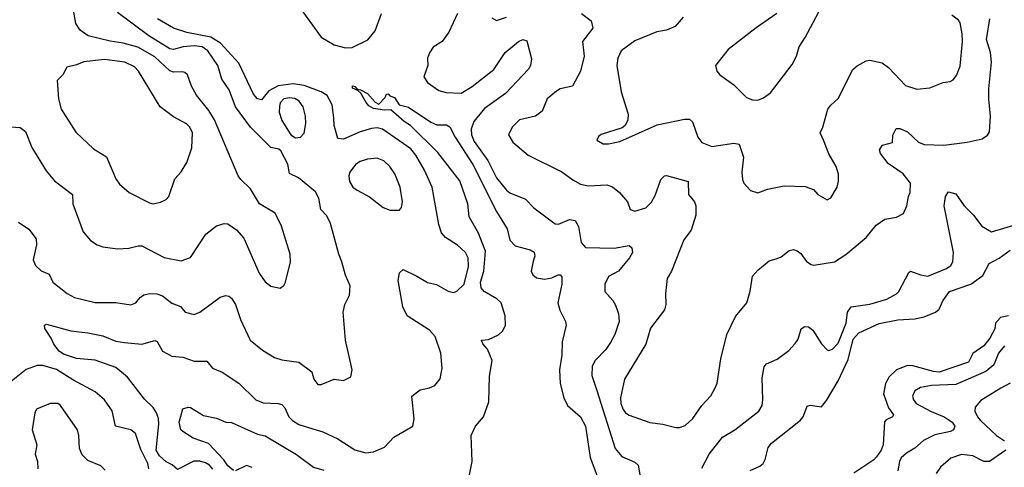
# Model space of a CAD drawing. Extents: x 1443846 to 1577407, y 839182 to 927291.
# Tile 97 of 256: x 1449641 to 1454914, y 879214 to 881611. Entities that reach past the tile are written whole.
import ezdxf

# ---------------------------------------------------------------- set-up
doc = ezdxf.new("R2010")
doc.units = 0

msp = doc.modelspace()

# ---------------------------------------------------------------- linework, layer by layer
at = {"layer": '0CON20XD'}
for points in [[(1449517.3, 881042.7), (1449642.9, 881032.9), (1449671.9, 881011.9), (1449706.2, 880926.2), (1449782.4, 880802.4), (1449827.6, 880747.6), (1449924, 880675), (1449925.7, 880625), (1449981.4, 880475), (1450019.3, 880429.3), (1450055, 880405.6), (1450085, 880394.4), (1450165, 880384.4), (1450225, 880387.1), (1450275, 880400.8), (1450295, 880399.2), (1450415, 880338.2), (1450505, 880320), (1450555, 880338), (1450637, 880463), (1450695, 880506.2), (1450735, 880519.2), (1450755, 880517.5), (1450802.5, 880485), (1450840.3, 880440.3), (1450922.8, 880252.8), (1450955, 880206.7), (1450985, 880184), (1451035, 880173.3), (1451055, 880187.5), (1451063.8, 880205), (1451090.6, 880315), (1451090, 880355), (1451043.1, 880505), (1451008.6, 880575), (1450924.3, 880625), (1450877.5, 880705), (1450824.2, 880755), (1450810.8, 880775), (1450684.2, 881074.2), (1450653.1, 881125), (1450587.1, 881207.1), (1450560.5, 881255), (1450540, 881315), (1450525, 881328.6), (1450511.3, 881331.3), (1450465, 881329.6), (1450445, 881337.3), (1450365, 881412.3), (1450273.3, 881463.3), (1450194, 881486), (1450125, 881495.3), (1450006.7, 881525), (1449965, 881554.3), (1449940.4, 881590.4), (1449913.6, 881745)], [(1453695.8, 881644.2), (1453585, 881568), (1453435, 881452), (1453366.7, 881365), (1453373.8, 881335), (1453390, 881315), (1453465, 881262), (1453534.2, 881194.2), (1453565, 881181.2), (1453595, 881180), (1453625, 881192), (1453661.3, 881218.7), (1453778, 881372), (1453802.2, 881415), (1453815.6, 881465), (1453848.1, 881515), (1453964.2, 881735.8)], [(1449635, 880526), (1449688.7, 880488.7), (1449728.3, 880438.3), (1449731.2, 880405), (1449712.2, 880325), (1449724.4, 880295), (1449755.9, 880265.9), (1449798, 880248), (1449818.1, 880205), (1449895, 880144.5), (1449934, 880124), (1450045, 880095.7), (1450155, 880097.1), (1450235, 880084), (1450263.3, 880095), (1450285, 880124), (1450305, 880138.1), (1450335, 880145.5), (1450375, 880143.6), (1450405, 880131.8), (1450455, 880092.2), (1450502.5, 880075), (1450527.5, 880045), (1450575, 880032.5), (1450605, 880044), (1450715, 880124.2), (1450743.9, 880133.9), (1450760.5, 880130.5), (1450775, 880118.8), (1450796, 880086), (1450822.7, 880005), (1450875.5, 879895.5), (1450941.1, 879841.1), (1451005, 879801.4), (1451045, 879788.6), (1451135, 879777.1), (1451205, 879726), (1451215.6, 879685), (1451237.7, 879657.7), (1451255, 879658), (1451325, 879686), (1451375, 879678.8), (1451415, 879697.5), (1451422, 879735), (1451385.8, 879895), (1451374, 880045), (1451381.2, 880085), (1451406.7, 880135), (1451411.2, 880185), (1451385, 880242.5), (1451366.7, 880315), (1451349.2, 880355), (1451305, 880520), (1451285, 880560), (1451252.9, 880595), (1451243.3, 880655), (1451225, 880690), (1451134.6, 880764.6), (1451085, 880788), (1451077.1, 880837.1), (1451039.1, 880909.1), (1451027.8, 880917.8), (1450985, 880926), (1450876.2, 881035), (1450795.9, 881145), (1450762.1, 881235), (1450722.6, 881292.6), (1450702.5, 881365), (1450647.8, 881445), (1450618.1, 881465), (1450575, 881470.7), (1450516.2, 881465), (1450465, 881450.6), (1450445, 881455.3), (1450332, 881525), (1450165, 881650.5)], [(1451134.8, 881684.8), (1451255, 881518.2), (1451325, 881476.9), (1451385, 881460), (1451421.7, 881461.7), (1451505, 881503.8), (1451545, 881551.9), (1451578.9, 881645)], [(1451985.4, 881645), (1451940, 881545), (1451903.9, 881495), (1451855, 881463.8), (1451835, 881434.3), (1451824.6, 881404.6), (1451827.1, 881365), (1451805.8, 881304.2), (1451825, 881274.2), (1451885, 881231.9), (1451925, 881220.4), (1452005, 881216.9), (1452065, 881253.6), (1452180, 881345), (1452240.6, 881435), (1452312.2, 881495), (1452335, 881505.4), (1452357.2, 881497.2), (1452381.7, 881401.7), (1452375.7, 881365), (1452365, 881346.2), (1452242.1, 881215), (1452130.3, 881135), (1452073.3, 881065), (1452059.4, 881025), (1452059.7, 880995), (1452075, 880959.5), (1452147.5, 880857.5), (1452195, 880764.5), (1452248.7, 880698.7), (1452265, 880683.8), (1452349.1, 880649.1), (1452393.8, 880603.8), (1452508.3, 880518.3), (1452526.7, 880516.7), (1452585, 880540.6), (1452616.5, 880536.5), (1452632.8, 880502.8), (1452648.3, 880418.3), (1452671.3, 880391.3), (1452825, 880387.1), (1452905, 880401.2), (1452919.5, 880389.5), (1452923.8, 880365), (1452907.5, 880335), (1452848.8, 880265), (1452793.8, 880235), (1452774, 880195), (1452774.2, 880155), (1452817.3, 880107.3), (1452831.8, 880081.8), (1452847.3, 880035), (1452850.8, 879995), (1452827.9, 879925), (1452805, 879882.5), (1452780, 879845), (1452723.8, 879786.2), (1452706.9, 879755), (1452705.5, 879705), (1452731.1, 879625), (1452830, 879315), (1452865, 879272.5), (1452935, 879240.6), (1452952.5, 879225), (1452967.5, 879145)], [(1452649.2, 881645), (1452701.2, 881605), (1452710, 881565), (1452654.4, 881495), (1452663.9, 881415), (1452644.7, 881335.3), (1452601.2, 881255), (1452535, 881241.4), (1452515, 881229.2), (1452465, 881187.5), (1452438.7, 881121.3), (1452403.3, 881095), (1452318, 881075), (1452278, 881035), (1452258, 880995), (1452282.5, 880955), (1452364, 880885), (1452545, 880795.6), (1452603.9, 880753.9), (1452645, 880731.1), (1452685, 880720.5), (1452785, 880726.5), (1452815, 880716.7), (1452852.9, 880685), (1452896, 880635), (1452910, 880595), (1452935, 880585.8), (1452995, 880604.3), (1453025, 880634), (1453045, 880670), (1453075.4, 880754.6), (1453095, 880774.3), (1453105, 880777.1), (1453221.2, 880745), (1453222.5, 880675), (1453254.2, 880635), (1453261.9, 880615), (1453262.9, 880565), (1453236.3, 880483.7), (1453197.6, 880432.4), (1453131.1, 880265), (1453108.1, 880225), (1453098.9, 880145), (1453101.9, 880085), (1453095, 880056.7), (1453020.2, 879959.8), (1452995, 879873.3), (1452880, 879685), (1452857.8, 879585), (1452861.2, 879555), (1452873.5, 879523.5), (1452885.7, 879505.7), (1452905, 879492.3), (1453015, 879452.9), (1453085, 879445.7), (1453155, 879426.9), (1453175, 879426.9), (1453205, 879437.1), (1453245.7, 879475), (1453294.4, 879545.6), (1453343, 879597), (1453364.3, 879635.7), (1453376, 879665), (1453395.8, 879794.2), (1453428.1, 879925), (1453475, 880021.2), (1453535.6, 880094.4), (1453553.2, 880156.8), (1453565, 880236.7), (1453595, 880270), (1453655, 880318.8), (1453697.3, 880332.7), (1453718.8, 880341.2), (1453762.5, 880375), (1453785, 880380), (1453805, 880374), (1453825, 880358), (1453855.6, 880315.6), (1453879.5, 880299.5), (1453895, 880296.2), (1454005, 880314.2), (1454066.4, 880353.6), (1454174, 880445), (1454228.5, 880511.5), (1454275, 880542), (1454337.3, 880552.7), (1454375, 880573.8), (1454392.5, 880615), (1454400.8, 880665), (1454410, 880685), (1454412.2, 880735), (1454373.3, 880785), (1454291.8, 880841.8), (1454251.3, 880895), (1454245.4, 880914.6), (1454261.2, 880938.8), (1454315, 880954), (1454317.3, 880992.7), (1454335, 881028.8), (1454355, 881028.1), (1454395, 881010), (1454455, 880954.5), (1454485, 880942.5), (1454591.2, 880938.8), (1454715.7, 880954.3), (1454795, 880972.9), (1454825, 880991.9), (1454835, 881011.2), (1454841.1, 881095), (1454830.9, 881185), (1454831.1, 881241.1), (1454846.6, 881383.4), (1454840.3, 881435), (1454819.6, 881505), (1454836.2, 881615)], [(1453195, 881624.2), (1453152, 881575), (1453104.4, 881554.4), (1453053.6, 881546.4), (1452935, 881497.8), (1452862.9, 881445), (1452844.3, 881405), (1452839.4, 881365), (1452862.2, 881225), (1452900, 881105), (1452898.8, 881075), (1452883.3, 881045), (1452868.3, 881031.7), (1452755, 880996.2), (1452740, 880985), (1452732.5, 880965), (1452765, 880946.2), (1452795, 880946), (1452855, 880958.8), (1453055, 881048.1), (1453201.7, 881078.3), (1453227.5, 881077.5), (1453244.4, 881064.4), (1453272.2, 880982.2), (1453295, 880954.2), (1453347.9, 880932.1), (1453465, 880950), (1453494.3, 880944.3), (1453518, 880875), (1453508, 880795), (1453511.4, 880755), (1453520, 880735), (1453555.8, 880695.8), (1453593.9, 880683.9), (1453646.4, 880703.6), (1453735, 880721.8), (1453848.3, 880718.3), (1453891.9, 880701.9), (1453915.7, 880675.7), (1453965, 880646.7), (1453985, 880656.7), (1454018.8, 880715), (1454026.4, 880746.4), (1454026.4, 880783.6), (1454013.8, 880825), (1453975, 880892.5), (1453946.4, 880966.4), (1453927.5, 881005), (1453942.5, 881035), (1453968.8, 881131.2), (1453985, 881153.8), (1454025, 881188.8), (1454102.5, 881345), (1454125.5, 881364.5), (1454175, 881390), (1454195, 881394.3), (1454260.9, 881380.9), (1454294, 881355), (1454385, 881258.6), (1454445, 881238.6), (1454515, 881245.8), (1454587.5, 881275), (1454625, 881280), (1454640.7, 881289.3), (1454657.6, 881312.4), (1454677.8, 881362.2), (1454690, 881495), (1454689.5, 881535), (1454677.5, 881595), (1454668.9, 881608.9), (1454633.8, 881635)], [(1450674.4, 879204.4), (1450657.1, 879225), (1450635, 879237.8), (1450605, 879246.7), (1450573.3, 879246.7), (1450485, 879202.2), (1450457.7, 879227.7), (1450425, 879242.7), (1450389.8, 879275), (1450370.8, 879305), (1450386.1, 879445), (1450384.7, 879475), (1450374.2, 879505), (1450354.8, 879534.8), (1450308.3, 879578.3), (1450217.3, 879697.3), (1450155, 879748.8), (1450045, 879786.8), (1449945, 879796.2), (1449875, 879819.1), (1449851.4, 879835), (1449823.2, 879873.2), (1449810, 879905), (1449775, 879957.5), (1449773.3, 879975), (1449785, 879980), (1449914.1, 879944.1), (1450005, 879934.3), (1450085, 879917.3), (1450155, 879890), (1450201.6, 879881.6), (1450295, 879873.3), (1450365, 879893.1), (1450376.8, 879886.8), (1450405, 879836.7), (1450455, 879809.6), (1450515, 879802.9), (1450575, 879782.9), (1450642.7, 879782.7), (1450673.9, 879743.9), (1450725, 879722.5), (1450814.6, 879664.6), (1450905, 879574.3), (1450945, 879558.9), (1451025, 879555.6), (1451045, 879549.4), (1451061.5, 879531.5), (1451082.5, 879485), (1451101.1, 879465), (1451135, 879442.9), (1451209.8, 879419.8), (1451265, 879403.1), (1451345, 879365.5), (1451436.5, 879306.5), (1451495, 879290.8), (1451535, 879296.9), (1451595, 879320.9), (1451645, 879375.7), (1451746.7, 879435), (1451754.1, 879474.1), (1451741.2, 879595), (1451785, 879629.2), (1451835, 879639.2), (1451865, 879652), (1451892.2, 879687.8), (1451903.6, 879745), (1451896.9, 879825), (1451866.4, 879915), (1451835, 879948.9), (1451715.8, 880025.8), (1451693.2, 880073.2), (1451668.1, 880215), (1451674.2, 880255), (1451695, 880273.8), (1451767.4, 880237.4), (1451825, 880202.7), (1451872.8, 880192.8), (1451935, 880156.5), (1451965, 880149.4), (1451982.4, 880157.6), (1452021.9, 880195), (1452045, 880290), (1452042.5, 880335), (1452028.6, 880365), (1451985, 880404.4), (1451920.8, 880445), (1451900.2, 880470.2), (1451885.7, 880515), (1451849.1, 880715), (1451808.5, 880805), (1451762.4, 880885), (1451735, 880918.7), (1451584.2, 881025), (1451555, 881031.2), (1451525, 881027.7), (1451465, 881011.4), (1451375, 880971.5), (1451345, 880974.2), (1451324.1, 881044.1), (1451324, 881085), (1451314.6, 881155), (1451287.7, 881205), (1451255, 881224.7), (1451165, 881258.3), (1451105, 881267.2), (1451025, 881257.4), (1450975, 881229.6), (1450935, 881181.4), (1450915, 881188.1), (1450892.8, 881212.8), (1450815, 881378.8), (1450715.9, 881485), (1450665, 881516.7), (1450535, 881542.7), (1450465, 881565.4), (1450379.2, 881615)], [(1452170.3, 881620.3), (1452195, 881607.5), (1452247.5, 881625)], [(1450355, 880625.7), (1450395, 880634.4), (1450425, 880647.5), (1450440, 880665), (1450471.7, 880758.3), (1450505, 880796), (1450535, 880846.2), (1450563.1, 880925), (1450566.2, 881005), (1450551.5, 881035), (1450533.5, 881053.5), (1450465, 881091.5), (1450392.9, 881145), (1450276.4, 881335), (1450255, 881359.1), (1450204.3, 881384.3), (1450095, 881398.6), (1449984.1, 881385.9), (1449945, 881369.1), (1449892.6, 881357.4), (1449871.8, 881315), (1449840.6, 881285), (1449847.6, 881187.6), (1449862.6, 881132.6), (1449941.7, 881008.3), (1450035, 880920), (1450105, 880876.2), (1450155, 880758), (1450175, 880730), (1450226.7, 880685), (1450335, 880630), (1450355, 880625.7)], [(1452037.2, 879112.8), (1452064.3, 879245), (1452059.2, 879385), (1452081.2, 879435), (1452125, 879483.3), (1452152.5, 879565), (1452157.7, 879702.3), (1452170.8, 879785), (1452147, 879847), (1452121.2, 879875), (1452113.3, 879895), (1452152.1, 879897.9), (1452205, 879923.9), (1452227.5, 879945), (1452242.4, 879975), (1452241, 880025), (1452220, 880095), (1452195.9, 880115.9), (1452128.6, 880155), (1452113.2, 880175), (1452109.5, 880205), (1452126.5, 880265), (1452135, 880370.8), (1452098.1, 880468.1), (1452048.2, 880555), (1452041.2, 880625), (1451997.5, 880747.5), (1451880.3, 880900.3), (1451734.3, 881044.3), (1451700, 881065), (1451628.9, 881128.9), (1451595, 881126.9), (1451535, 881134.6), (1451510.5, 881150.5), (1451497.2, 881167.2), (1451467, 881217), (1451452, 881232), (1451422.5, 881245), (1451423.2, 881256.8), (1451435, 881253.3), (1451448.3, 881238.3), (1451466.7, 881235), (1451504, 881215), (1451545, 881169.2), (1451565, 881158), (1451598, 881195), (1451605, 881212.5), (1451615, 881213.3), (1451623.5, 881203.5), (1451648.1, 881195), (1451674, 881155), (1451722.5, 881142.5), (1451843.1, 881063.1), (1451875, 881048.6), (1451927.3, 881047.3), (1451945, 881038), (1451972.5, 880982.5), (1452067.5, 880835), (1452194.5, 880584.5), (1452250.7, 880490.7), (1452265, 880430), (1452295, 880400.6), (1452375, 880378.5), (1452396.2, 880366.2), (1452399.4, 880345), (1452391.4, 880318.6), (1452380.9, 880265), (1452389.4, 880245), (1452408.6, 880228.6), (1452451.3, 880221.3), (1452490.9, 880229.1), (1452525, 880244.4), (1452535, 880244), (1452544.3, 880234.3), (1452544.6, 880195), (1452523.2, 880095), (1452534.2, 880055), (1452564.6, 879995), (1452567.5, 879975), (1452546, 879885), (1452544.1, 879815), (1452532.4, 879735), (1452535, 879663.3), (1452555.3, 879585), (1452574.5, 879544.5), (1452644.7, 879484.7), (1452670.3, 879435), (1452696.4, 879266.4), (1452731.7, 879171.7)], [(1451118.3, 880978.3), (1451145, 880982.5), (1451165, 881003.3), (1451173.6, 881055), (1451171.8, 881095), (1451158.8, 881145), (1451137.5, 881175), (1451115, 881189.3), (1451085, 881193.2), (1451055, 881186.9), (1451035, 881166.5), (1451031.3, 881148.7), (1451030.9, 881115), (1451045, 881071.9), (1451093.6, 880993.6), (1451118.3, 880978.3)], [(1451675, 880590.6), (1451686.5, 880605), (1451691.2, 880635), (1451677.7, 880715), (1451650, 880785), (1451623.3, 880825), (1451590.8, 880855), (1451555, 880868.9), (1451503.3, 880865), (1451465, 880852.2), (1451440, 880835), (1451408.1, 880795), (1451403.3, 880775), (1451406.7, 880745), (1451425.6, 880715), (1451447.4, 880697.4), (1451515, 880663.1), (1451588, 880605), (1451625, 880591.1), (1451675, 880590.6)], [(1454598.6, 880665), (1454615, 880688.8), (1454655, 880679.2), (1454700, 880615), (1454749.1, 880565), (1454794.4, 880505), (1454845, 880475.7), (1454978.8, 880515)], [(1453295, 879208.8), (1453333.5, 879285), (1453405, 879375.7), (1453470.8, 879415), (1453600, 879515), (1453616.9, 879545), (1453621.9, 879575), (1453617.2, 879692.8), (1453627.8, 879752.2), (1453641.3, 879768.7), (1453697, 879793), (1453760.3, 879839.7), (1453795, 879876.2), (1453809.7, 879900.3), (1453826.2, 879955), (1453845, 879968), (1453865, 879965.8), (1453888, 879948), (1453935.5, 879875.5), (1453965, 879843.3), (1453975, 879840), (1453995, 879846.2), (1454025, 879878.8), (1454066.8, 879985), (1454074.7, 880045.3), (1454095, 880073.5), (1454195, 880087.3), (1454285, 880113.6), (1454336.6, 880143.4), (1454349.4, 880155), (1454402.4, 880257.6), (1454412.5, 880265), (1454465, 880244.3), (1454505, 880238), (1454605, 880279.4), (1454628, 880295), (1454638, 880315), (1454643.1, 880365), (1454592.3, 880615), (1454598.6, 880665)], [(1453553.4, 879196.6), (1453605, 879219.5), (1453622.5, 879235), (1453634.1, 879255.9), (1453650, 879320), (1453666.7, 879343.3), (1453823.6, 879466.4), (1453837.9, 879485), (1453858.1, 879541.9), (1453875, 879546.5), (1453935, 879537.9), (1453962.1, 879572.1), (1454025, 879677.7), (1454078.5, 879791.5), (1454105, 879900.8), (1454135, 879933.5), (1454245, 879983.4), (1454345, 880003.1), (1454435, 880008.2), (1454485, 880019.6), (1454546, 880044), (1454565, 880061.4), (1454585.3, 880105), (1454621.1, 880155), (1454735.2, 880194.8), (1454799.7, 880240.3), (1454834, 880305), (1454886.9, 880333.1), (1454945, 880376)], [(1454937.5, 880025), (1454893.4, 880016.6), (1454867.5, 879985), (1454862.9, 879955), (1454836.2, 879905), (1454805, 879863.5), (1454745, 879822.9), (1454722.7, 879777.3), (1454565, 879724.1), (1454535, 879726.3), (1454425, 879757.2), (1454395, 879758.6), (1454336.5, 879735), (1454298.3, 879698.3), (1454277.7, 879662.3), (1454267.9, 879607.9), (1454295, 879532), (1454320.6, 879495), (1454315.7, 879485), (1454281.3, 879468.7), (1454273.1, 879456.9), (1454266.1, 879335), (1454255, 879306.2), (1454230.3, 879269.7), (1454216.1, 879253.9), (1454108, 879182)], [(1454915.4, 879865), (1454884.2, 879825), (1454857.9, 879762.1), (1454815, 879727.8), (1454655, 879657.8), (1454525, 879651.5), (1454465, 879640.9), (1454435, 879624.2), (1454422.5, 879595), (1454427.3, 879575), (1454442.2, 879555), (1454522.6, 879512.6), (1454591.4, 879485), (1454636, 879455), (1454648.9, 879435), (1454641.9, 879415), (1454626, 879405), (1454543.1, 879386.9), (1454482.2, 879357.7), (1454435, 879315.5), (1454389.9, 879290.1), (1454362.5, 879265), (1454352.3, 879245), (1454344.8, 879195)], [(1450332.4, 879205), (1450327.6, 879235), (1450288.7, 879308.7), (1450260, 879395), (1450235, 879414.4), (1450153.7, 879433.7), (1450136.1, 879516.1), (1450095, 879575.8), (1450045, 879618.9), (1449925, 879681.5), (1449838.1, 879738.1), (1449765, 879759.1), (1449735, 879759.3), (1449675, 879737.5), (1449595, 879672.5)], [(1454945.8, 879664.2), (1454895, 879637.9), (1454788.5, 879571.5), (1454758.1, 879535), (1454757.1, 879515), (1454770, 879485), (1454786.5, 879465), (1454873.2, 879385), (1454915.6, 879355)], [(1450098.3, 879198.3), (1450075, 879220.8), (1450005, 879250.6), (1449975, 879280), (1449961.5, 879315), (1449958.2, 879385), (1449950, 879415), (1449860, 879545), (1449845, 879555.7), (1449804.2, 879555.8), (1449730.6, 879525), (1449720.9, 879505), (1449707.9, 879415), (1449732.2, 879335), (1449724.2, 879285), (1449735.7, 879245), (1449736.9, 879205)], [(1450785, 879196.9), (1450755, 879222), (1450733.2, 879253.2), (1450651.1, 879341.1), (1450569.1, 879369.1), (1450513.8, 879405), (1450503.8, 879415), (1450494, 879455), (1450515, 879526.7), (1450543.8, 879536.2), (1450555, 879534.2), (1450625, 879492), (1450695, 879477.5), (1450745, 879456), (1450775, 879454), (1450915, 879390.6), (1450955, 879381.5), (1451122.6, 879282.6), (1451215, 879215.4), (1451269.1, 879199.1)], [(1454922.5, 879305), (1454835, 879244.5), (1454805, 879245.5), (1454745, 879274.6), (1454685, 879281.8), (1454627.2, 879262.8), (1454571.9, 879215), (1454548.6, 879181.4)], [(1450885, 879213), (1450855, 879223.9), (1450795.6, 879195.6)]]:
    msp.add_lwpolyline(points, dxfattribs=at)

doc.saveas('drawing.dxf')
